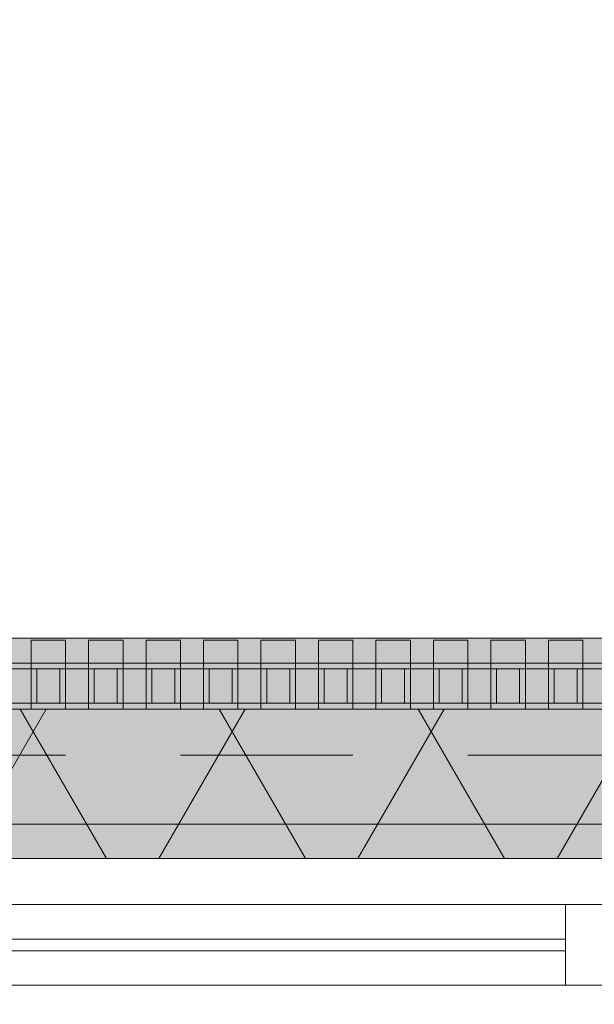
# Model space of a CAD drawing. Header units: metres. Extents: x -167 to 233, y -155 to 122.
# Tile 80 of 176: x 45.801 to 46.301, y 43.713 to 44.569. Entities that reach past the tile are written whole.
import ezdxf

# ---------------------------------------------------------------- set-up
doc = ezdxf.new("R2010")
doc.units = ezdxf.units.M
doc.header["$MEASUREMENT"] = 0
doc.linetypes.add('Strichlinie eng', pattern=[0.23, 0.15, -0.08])
for name, color, linetype in [('09 Schraffuren', 7, 'Continuous'), ('10 Wand außen', 7, 'Continuous'), ('20 Decke', 7, 'Continuous'), ('50 Sanitäreinrichtung', 7, 'Continuous'), ('94 Genehmigungsplanung Bemaßung', 7, 'Continuous')]:
    doc.layers.add(name, color=color, linetype=linetype)
doc.styles.add('ERSTELLTER_STIL_1', font='arial.ttf')
doc.dimstyles.new('ERSTELLTER_STIL__1', dxfattribs={"dimtxt": 0.25, "dimasz": 0.19, "dimexe": 0.18, "dimexo": 0.1, "dimgap": 0, "dimtad": 1, "dimtih": 1, "dimtoh": 1, "dimzin": 0, "dimdsep": 46, "dimtxsty": 'ERSTELLTER_STIL_1', "dimblk": 'ARROWHEAD_6', "dimblk1": 'ARROWHEAD_6', "dimblk2": 'ARROWHEAD_6', "dimcen": 0.09, "dimclrd": 7, "dimclre": 7, "dimclrt": 7, "dimazin": 0, "dimtfac": 1, "dimtdec": 4, "dimtmove": 0, "dimatfit": 3, "dimfxl": 1, "dimtolj": 1, "dimtzin": 0, "dimarcsym": 0})

# ---------------------------------------------------------------- blocks, each defined once
blk = doc.blocks.new('Rechteck Raster Kassetten Fassade - ACB')
at = {"layer": '50 Sanitäreinrichtung', "linetype": 'Continuous', "lineweight": 0, "true_color": 0x9e9e9e}
for points in [[(8.09, 0.17), (8.09, 0.19), (8.06, 0.19), (8.06, 0.17)], [(8.14, 0.17), (8.14, 0.19), (8.11, 0.19), (8.11, 0.17)], [(8.19, 0.17), (8.19, 0.19), (8.16, 0.19), (8.16, 0.17)], [(8.24, 0.17), (8.24, 0.19), (8.21, 0.19), (8.21, 0.17)], [(8.29, 0.17), (8.29, 0.19), (8.26, 0.19), (8.26, 0.17)], [(8.34, 0.17), (8.34, 0.19), (8.31, 0.19), (8.31, 0.17)], [(8.39, 0.17), (8.39, 0.19), (8.36, 0.19), (8.36, 0.17)], [(8.44, 0.17), (8.44, 0.19), (8.41, 0.19), (8.41, 0.17)], [(8.49, 0.17), (8.49, 0.19), (8.46, 0.19), (8.46, 0.17)], [(8.54, 0.17), (8.54, 0.19), (8.51, 0.19), (8.51, 0.17)], [(8.01, 0.13), (8.06, 0.13), (8.06, 0.135), (8.015, 0.135), (8.015, 0.165), (8.06, 0.165), (8.06, 0.17), (8.01, 0.17)], [(8.06, 0.13), (8.11, 0.13), (8.11, 0.135), (8.065, 0.135), (8.065, 0.165), (8.11, 0.165), (8.11, 0.17), (8.06, 0.17)], [(8.085, 0.165), (8.085, 0.135), (8.09, 0.135), (8.09, 0.165)], [(8.11, 0.13), (8.16, 0.13), (8.16, 0.135), (8.115, 0.135), (8.115, 0.165), (8.16, 0.165), (8.16, 0.17), (8.11, 0.17)], [(8.135, 0.165), (8.135, 0.135), (8.14, 0.135), (8.14, 0.165)], [(8.16, 0.13), (8.21, 0.13), (8.21, 0.135), (8.165, 0.135), (8.165, 0.165), (8.21, 0.165), (8.21, 0.17), (8.16, 0.17)], [(8.185, 0.165), (8.185, 0.135), (8.19, 0.135), (8.19, 0.165)], [(8.21, 0.13), (8.26, 0.13), (8.26, 0.135), (8.215, 0.135), (8.215, 0.165), (8.26, 0.165), (8.26, 0.17), (8.21, 0.17)], [(8.235, 0.165), (8.235, 0.135), (8.24, 0.135), (8.24, 0.165)], [(8.26, 0.13), (8.31, 0.13), (8.31, 0.135), (8.265, 0.135), (8.265, 0.165), (8.31, 0.165), (8.31, 0.17), (8.26, 0.17)], [(8.285, 0.165), (8.285, 0.135), (8.29, 0.135), (8.29, 0.165)], [(8.31, 0.13), (8.36, 0.13), (8.36, 0.135), (8.315, 0.135), (8.315, 0.165), (8.36, 0.165), (8.36, 0.17), (8.31, 0.17)], [(8.335, 0.165), (8.335, 0.135), (8.34, 0.135), (8.34, 0.165)], [(8.36, 0.13), (8.41, 0.13), (8.41, 0.135), (8.365, 0.135), (8.365, 0.165), (8.41, 0.165), (8.41, 0.17), (8.36, 0.17)], [(8.385, 0.165), (8.385, 0.135), (8.39, 0.135), (8.39, 0.165)], [(8.41, 0.13), (8.46, 0.13), (8.46, 0.135), (8.415, 0.135), (8.415, 0.165), (8.46, 0.165), (8.46, 0.17), (8.41, 0.17)], [(8.435, 0.165), (8.435, 0.135), (8.44, 0.135), (8.44, 0.165)], [(8.46, 0.13), (8.51, 0.13), (8.51, 0.135), (8.465, 0.135), (8.465, 0.165), (8.51, 0.165), (8.51, 0.17), (8.46, 0.17)], [(8.485, 0.165), (8.485, 0.135), (8.49, 0.135), (8.49, 0.165)], [(8.51, 0.13), (8.56, 0.13), (8.56, 0.135), (8.515, 0.135), (8.515, 0.165), (8.56, 0.165), (8.56, 0.17), (8.51, 0.17)], [(8.535, 0.165), (8.535, 0.135), (8.54, 0.135), (8.54, 0.165)]]:
    blk.add_hatch(color=253, dxfattribs=at).paths.add_polyline_path(points)
at = {"layer": '50 Sanitäreinrichtung', "linetype": 'Continuous', "lineweight": 18}
h = blk.add_hatch(dxfattribs=at)
h.set_pattern_fill('Dämmung__weich_0001', color=8, style=0, pattern_type=2)
h.set_pattern_definition([(60, (0, 0), (-0.1299038, 0.075), []), (120, (0, 0), (0.1299038, 0.075), [])])
h.paths.add_polyline_path([(0, 0), (20.25, 0), (20.38, 0.13), (0, 0.13)])
at = {"layer": '50 Sanitäreinrichtung', "color": 251, "linetype": 'Continuous', "lineweight": 18, "true_color": 0x5f5f5f}
for p, q in [((8.09, 0.19), (8.06, 0.19)), ((8.06, 0.19), (8.06, 0.17)), ((8.09, 0.19), (8.06, 0.19)), ((8.06, 0.19), (8.06, 0.17)), ((8.09, 0.19), (8.09, 0.17)), ((8.09, 0.19), (8.09, 0.17)), ((8.14, 0.19), (8.11, 0.19)), ((8.11, 0.19), (8.11, 0.17)), ((8.14, 0.19), (8.11, 0.19)), ((8.11, 0.19), (8.11, 0.17)), ((8.14, 0.19), (8.14, 0.17)), ((8.14, 0.19), (8.14, 0.17)), ((8.19, 0.19), (8.16, 0.19)), ((8.16, 0.19), (8.16, 0.17)), ((8.19, 0.19), (8.16, 0.19)), ((8.16, 0.19), (8.16, 0.17)), ((8.19, 0.19), (8.19, 0.17)), ((8.19, 0.19), (8.19, 0.17)), ((8.24, 0.19), (8.21, 0.19)), ((8.21, 0.19), (8.21, 0.17)), ((8.24, 0.19), (8.21, 0.19)), ((8.21, 0.19), (8.21, 0.17)), ((8.24, 0.19), (8.24, 0.17)), ((8.24, 0.19), (8.24, 0.17)), ((8.29, 0.19), (8.26, 0.19)), ((8.26, 0.19), (8.26, 0.17)), ((8.29, 0.19), (8.26, 0.19)), ((8.26, 0.19), (8.26, 0.17)), ((8.29, 0.19), (8.29, 0.17)), ((8.29, 0.19), (8.29, 0.17)), ((8.34, 0.19), (8.31, 0.19)), ((8.31, 0.19), (8.31, 0.17)), ((8.34, 0.19), (8.31, 0.19)), ((8.31, 0.19), (8.31, 0.17)), ((8.34, 0.19), (8.34, 0.17)), ((8.34, 0.19), (8.34, 0.17)), ((8.39, 0.19), (8.36, 0.19)), ((8.36, 0.19), (8.36, 0.17)), ((8.39, 0.19), (8.36, 0.19)), ((8.36, 0.19), (8.36, 0.17)), ((8.39, 0.19), (8.39, 0.17)), ((8.39, 0.19), (8.39, 0.17)), ((8.44, 0.19), (8.41, 0.19)), ((8.41, 0.19), (8.41, 0.17)), ((8.44, 0.19), (8.41, 0.19)), ((8.41, 0.19), (8.41, 0.17)), ((8.44, 0.19), (8.44, 0.17)), ((8.44, 0.19), (8.44, 0.17)), ((8.49, 0.19), (8.46, 0.19)), ((8.46, 0.19), (8.46, 0.17)), ((8.49, 0.19), (8.46, 0.19)), ((8.46, 0.19), (8.46, 0.17)), ((8.49, 0.19), (8.49, 0.17)), ((8.49, 0.19), (8.49, 0.17)), ((8.54, 0.19), (8.51, 0.19)), ((8.51, 0.19), (8.51, 0.17)), ((8.54, 0.19), (8.51, 0.19)), ((8.51, 0.19), (8.51, 0.17)), ((8.54, 0.19), (8.54, 0.17)), ((8.54, 0.19), (8.54, 0.17)), ((8.09, 0.17), (8.01, 0.17)), ((8.09, 0.17), (8.01, 0.17)), ((8.06, 0.165), (8.04, 0.165)), ((8.06, 0.165), (8.04, 0.165)), ((8.14, 0.17), (8.06, 0.17)), ((8.06, 0.17), (8.06, 0.165)), ((8.14, 0.17), (8.06, 0.17)), ((8.06, 0.17), (8.06, 0.165)), ((8.09, 0.17), (8.06, 0.17)), ((8.09, 0.17), (8.06, 0.17)), ((8.065, 0.165), (8.06, 0.165)), ((8.06, 0.165), (8.06, 0.135)), ((8.065, 0.165), (8.06, 0.165)), ((8.06, 0.165), (8.06, 0.135)), ((8.085, 0.165), (8.065, 0.165)), ((8.065, 0.165), (8.065, 0.135)), ((8.085, 0.165), (8.065, 0.165)), ((8.085, 0.165), (8.065, 0.165)), ((8.065, 0.165), (8.065, 0.135)), ((8.085, 0.165), (8.065, 0.165)), ((8.085, 0.165), (8.085, 0.135)), ((8.09, 0.165), (8.085, 0.165)), ((8.085, 0.165), (8.085, 0.135)), ((8.09, 0.165), (8.085, 0.165)), ((8.09, 0.17), (8.09, 0.165)), ((8.09, 0.17), (8.09, 0.165)), ((8.09, 0.165), (8.09, 0.135)), ((8.11, 0.165), (8.09, 0.165)), ((8.09, 0.165), (8.09, 0.135)), ((8.11, 0.165), (8.09, 0.165)), ((8.19, 0.17), (8.11, 0.17)), ((8.11, 0.17), (8.11, 0.165)), ((8.19, 0.17), (8.11, 0.17)), ((8.11, 0.17), (8.11, 0.165)), ((8.14, 0.17), (8.11, 0.17)), ((8.14, 0.17), (8.11, 0.17)), ((8.115, 0.165), (8.11, 0.165)), ((8.11, 0.165), (8.11, 0.135)), ((8.115, 0.165), (8.11, 0.165)), ((8.11, 0.165), (8.11, 0.135)), ((8.135, 0.165), (8.115, 0.165)), ((8.115, 0.165), (8.115, 0.135)), ((8.135, 0.165), (8.115, 0.165)), ((8.135, 0.165), (8.115, 0.165)), ((8.115, 0.165), (8.115, 0.135)), ((8.135, 0.165), (8.115, 0.165)), ((8.135, 0.165), (8.135, 0.135)), ((8.14, 0.165), (8.135, 0.165)), ((8.135, 0.165), (8.135, 0.135)), ((8.14, 0.165), (8.135, 0.165)), ((8.14, 0.17), (8.14, 0.165)), ((8.14, 0.17), (8.14, 0.165)), ((8.14, 0.165), (8.14, 0.135)), ((8.16, 0.165), (8.14, 0.165)), ((8.14, 0.165), (8.14, 0.135)), ((8.16, 0.165), (8.14, 0.165)), ((8.24, 0.17), (8.16, 0.17)), ((8.16, 0.17), (8.16, 0.165)), ((8.24, 0.17), (8.16, 0.17)), ((8.16, 0.17), (8.16, 0.165)), ((8.19, 0.17), (8.16, 0.17)), ((8.19, 0.17), (8.16, 0.17)), ((8.165, 0.165), (8.16, 0.165)), ((8.16, 0.165), (8.16, 0.135)), ((8.165, 0.165), (8.16, 0.165)), ((8.16, 0.165), (8.16, 0.135)), ((8.185, 0.165), (8.165, 0.165)), ((8.165, 0.165), (8.165, 0.135)), ((8.185, 0.165), (8.165, 0.165)), ((8.185, 0.165), (8.165, 0.165)), ((8.165, 0.165), (8.165, 0.135)), ((8.185, 0.165), (8.165, 0.165)), ((8.185, 0.165), (8.185, 0.135)), ((8.19, 0.165), (8.185, 0.165)), ((8.185, 0.165), (8.185, 0.135)), ((8.19, 0.165), (8.185, 0.165)), ((8.19, 0.17), (8.19, 0.165)), ((8.19, 0.17), (8.19, 0.165)), ((8.19, 0.165), (8.19, 0.135)), ((8.21, 0.165), (8.19, 0.165)), ((8.19, 0.165), (8.19, 0.135)), ((8.21, 0.165), (8.19, 0.165)), ((8.29, 0.17), (8.21, 0.17)), ((8.21, 0.17), (8.21, 0.165)), ((8.29, 0.17), (8.21, 0.17)), ((8.21, 0.17), (8.21, 0.165)), ((8.24, 0.17), (8.21, 0.17)), ((8.24, 0.17), (8.21, 0.17)), ((8.215, 0.165), (8.21, 0.165)), ((8.21, 0.165), (8.21, 0.135)), ((8.215, 0.165), (8.21, 0.165)), ((8.21, 0.165), (8.21, 0.135)), ((8.235, 0.165), (8.215, 0.165)), ((8.215, 0.165), (8.215, 0.135)), ((8.235, 0.165), (8.215, 0.165)), ((8.235, 0.165), (8.215, 0.165)), ((8.215, 0.165), (8.215, 0.135)), ((8.235, 0.165), (8.215, 0.165)), ((8.235, 0.165), (8.235, 0.135)), ((8.24, 0.165), (8.235, 0.165)), ((8.235, 0.165), (8.235, 0.135)), ((8.24, 0.165), (8.235, 0.165)), ((8.24, 0.17), (8.24, 0.165)), ((8.24, 0.17), (8.24, 0.165)), ((8.24, 0.165), (8.24, 0.135)), ((8.26, 0.165), (8.24, 0.165)), ((8.24, 0.165), (8.24, 0.135)), ((8.26, 0.165), (8.24, 0.165)), ((8.34, 0.17), (8.26, 0.17)), ((8.26, 0.17), (8.26, 0.165)), ((8.34, 0.17), (8.26, 0.17)), ((8.26, 0.17), (8.26, 0.165)), ((8.29, 0.17), (8.26, 0.17)), ((8.29, 0.17), (8.26, 0.17)), ((8.265, 0.165), (8.26, 0.165)), ((8.26, 0.165), (8.26, 0.135)), ((8.265, 0.165), (8.26, 0.165)), ((8.26, 0.165), (8.26, 0.135)), ((8.285, 0.165), (8.265, 0.165)), ((8.265, 0.165), (8.265, 0.135)), ((8.285, 0.165), (8.265, 0.165)), ((8.285, 0.165), (8.265, 0.165)), ((8.265, 0.165), (8.265, 0.135)), ((8.285, 0.165), (8.265, 0.165)), ((8.285, 0.165), (8.285, 0.135)), ((8.29, 0.165), (8.285, 0.165)), ((8.285, 0.165), (8.285, 0.135)), ((8.29, 0.165), (8.285, 0.165)), ((8.29, 0.17), (8.29, 0.165)), ((8.29, 0.17), (8.29, 0.165)), ((8.29, 0.165), (8.29, 0.135)), ((8.31, 0.165), (8.29, 0.165)), ((8.29, 0.165), (8.29, 0.135)), ((8.31, 0.165), (8.29, 0.165)), ((8.39, 0.17), (8.31, 0.17)), ((8.31, 0.17), (8.31, 0.165)), ((8.39, 0.17), (8.31, 0.17)), ((8.31, 0.17), (8.31, 0.165)), ((8.34, 0.17), (8.31, 0.17)), ((8.34, 0.17), (8.31, 0.17)), ((8.315, 0.165), (8.31, 0.165)), ((8.31, 0.165), (8.31, 0.135)), ((8.315, 0.165), (8.31, 0.165)), ((8.31, 0.165), (8.31, 0.135)), ((8.335, 0.165), (8.315, 0.165)), ((8.315, 0.165), (8.315, 0.135)), ((8.335, 0.165), (8.315, 0.165)), ((8.335, 0.165), (8.315, 0.165)), ((8.315, 0.165), (8.315, 0.135)), ((8.335, 0.165), (8.315, 0.165)), ((8.335, 0.165), (8.335, 0.135)), ((8.34, 0.165), (8.335, 0.165)), ((8.335, 0.165), (8.335, 0.135)), ((8.34, 0.165), (8.335, 0.165)), ((8.34, 0.17), (8.34, 0.165)), ((8.34, 0.17), (8.34, 0.165)), ((8.34, 0.165), (8.34, 0.135)), ((8.36, 0.165), (8.34, 0.165)), ((8.34, 0.165), (8.34, 0.135)), ((8.36, 0.165), (8.34, 0.165)), ((8.44, 0.17), (8.36, 0.17)), ((8.36, 0.17), (8.36, 0.165)), ((8.44, 0.17), (8.36, 0.17)), ((8.36, 0.17), (8.36, 0.165)), ((8.39, 0.17), (8.36, 0.17)), ((8.39, 0.17), (8.36, 0.17)), ((8.365, 0.165), (8.36, 0.165)), ((8.36, 0.165), (8.36, 0.135)), ((8.365, 0.165), (8.36, 0.165)), ((8.36, 0.165), (8.36, 0.135)), ((8.385, 0.165), (8.365, 0.165)), ((8.365, 0.165), (8.365, 0.135)), ((8.385, 0.165), (8.365, 0.165)), ((8.385, 0.165), (8.365, 0.165)), ((8.365, 0.165), (8.365, 0.135)), ((8.385, 0.165), (8.365, 0.165)), ((8.385, 0.165), (8.385, 0.135)), ((8.39, 0.165), (8.385, 0.165)), ((8.385, 0.165), (8.385, 0.135)), ((8.39, 0.165), (8.385, 0.165)), ((8.39, 0.17), (8.39, 0.165)), ((8.39, 0.17), (8.39, 0.165)), ((8.39, 0.165), (8.39, 0.135)), ((8.41, 0.165), (8.39, 0.165)), ((8.39, 0.165), (8.39, 0.135)), ((8.41, 0.165), (8.39, 0.165)), ((8.49, 0.17), (8.41, 0.17)), ((8.41, 0.17), (8.41, 0.165)), ((8.49, 0.17), (8.41, 0.17)), ((8.41, 0.17), (8.41, 0.165)), ((8.44, 0.17), (8.41, 0.17)), ((8.44, 0.17), (8.41, 0.17)), ((8.415, 0.165), (8.41, 0.165)), ((8.41, 0.165), (8.41, 0.135)), ((8.415, 0.165), (8.41, 0.165)), ((8.41, 0.165), (8.41, 0.135)), ((8.435, 0.165), (8.415, 0.165)), ((8.415, 0.165), (8.415, 0.135)), ((8.435, 0.165), (8.415, 0.165)), ((8.435, 0.165), (8.415, 0.165)), ((8.415, 0.165), (8.415, 0.135)), ((8.435, 0.165), (8.415, 0.165)), ((8.435, 0.165), (8.435, 0.135)), ((8.44, 0.165), (8.435, 0.165)), ((8.435, 0.165), (8.435, 0.135)), ((8.44, 0.165), (8.435, 0.165)), ((8.44, 0.17), (8.44, 0.165)), ((8.44, 0.17), (8.44, 0.165)), ((8.44, 0.165), (8.44, 0.135)), ((8.46, 0.165), (8.44, 0.165)), ((8.44, 0.165), (8.44, 0.135)), ((8.46, 0.165), (8.44, 0.165)), ((8.54, 0.17), (8.46, 0.17)), ((8.46, 0.17), (8.46, 0.165)), ((8.54, 0.17), (8.46, 0.17)), ((8.46, 0.17), (8.46, 0.165)), ((8.49, 0.17), (8.46, 0.17)), ((8.49, 0.17), (8.46, 0.17)), ((8.465, 0.165), (8.46, 0.165)), ((8.46, 0.165), (8.46, 0.135)), ((8.465, 0.165), (8.46, 0.165)), ((8.46, 0.165), (8.46, 0.135)), ((8.485, 0.165), (8.465, 0.165)), ((8.465, 0.165), (8.465, 0.135)), ((8.485, 0.165), (8.465, 0.165)), ((8.485, 0.165), (8.465, 0.165)), ((8.465, 0.165), (8.465, 0.135)), ((8.485, 0.165), (8.465, 0.165)), ((8.485, 0.165), (8.485, 0.135)), ((8.49, 0.165), (8.485, 0.165)), ((8.485, 0.165), (8.485, 0.135)), ((8.49, 0.165), (8.485, 0.165)), ((8.49, 0.17), (8.49, 0.165)), ((8.49, 0.17), (8.49, 0.165)), ((8.49, 0.165), (8.49, 0.135)), ((8.51, 0.165), (8.49, 0.165)), ((8.49, 0.165), (8.49, 0.135)), ((8.51, 0.165), (8.49, 0.165)), ((8.59, 0.17), (8.51, 0.17)), ((8.51, 0.17), (8.51, 0.165)), ((8.59, 0.17), (8.51, 0.17)), ((8.51, 0.17), (8.51, 0.165)), ((8.54, 0.17), (8.51, 0.17)), ((8.54, 0.17), (8.51, 0.17)), ((8.515, 0.165), (8.51, 0.165)), ((8.51, 0.165), (8.51, 0.135)), ((8.515, 0.165), (8.51, 0.165)), ((8.51, 0.165), (8.51, 0.135)), ((8.535, 0.165), (8.515, 0.165)), ((8.515, 0.165), (8.515, 0.135)), ((8.535, 0.165), (8.515, 0.165)), ((8.535, 0.165), (8.515, 0.165)), ((8.515, 0.165), (8.515, 0.135)), ((8.535, 0.165), (8.515, 0.165)), ((8.535, 0.165), (8.535, 0.135)), ((8.54, 0.165), (8.535, 0.165)), ((8.535, 0.165), (8.535, 0.135)), ((8.54, 0.165), (8.535, 0.165)), ((8.54, 0.17), (8.54, 0.165)), ((8.54, 0.17), (8.54, 0.165)), ((8.54, 0.165), (8.54, 0.135)), ((8.56, 0.165), (8.54, 0.165)), ((8.54, 0.165), (8.54, 0.135)), ((8.56, 0.165), (8.54, 0.165)), ((20.38, 0.13), (0, 0.13)), ((8.09, 0.13), (8.01, 0.13)), ((8.09, 0.13), (8.01, 0.13)), ((8.06, 0.135), (8.04, 0.135)), ((8.06, 0.135), (8.04, 0.135)), ((8.065, 0.135), (8.06, 0.135)), ((8.06, 0.135), (8.06, 0.13)), ((8.065, 0.135), (8.06, 0.135)), ((8.06, 0.135), (8.06, 0.13)), ((8.14, 0.13), (8.06, 0.13)), ((8.14, 0.13), (8.06, 0.13)), ((8.085, 0.135), (8.065, 0.135)), ((8.085, 0.135), (8.065, 0.135)), ((8.085, 0.135), (8.065, 0.135)), ((8.085, 0.135), (8.065, 0.135)), ((8.09, 0.135), (8.085, 0.135)), ((8.09, 0.135), (8.085, 0.135)), ((8.09, 0.135), (8.09, 0.13)), ((8.11, 0.135), (8.09, 0.135)), ((8.09, 0.135), (8.09, 0.13)), ((8.11, 0.135), (8.09, 0.135)), ((8.115, 0.135), (8.11, 0.135)), ((8.11, 0.135), (8.11, 0.13)), ((8.115, 0.135), (8.11, 0.135)), ((8.11, 0.135), (8.11, 0.13)), ((8.19, 0.13), (8.11, 0.13)), ((8.19, 0.13), (8.11, 0.13)), ((8.135, 0.135), (8.115, 0.135)), ((8.135, 0.135), (8.115, 0.135)), ((8.135, 0.135), (8.115, 0.135)), ((8.135, 0.135), (8.115, 0.135)), ((8.14, 0.135), (8.135, 0.135)), ((8.14, 0.135), (8.135, 0.135)), ((8.14, 0.135), (8.14, 0.13)), ((8.16, 0.135), (8.14, 0.135)), ((8.14, 0.135), (8.14, 0.13)), ((8.16, 0.135), (8.14, 0.135)), ((8.165, 0.135), (8.16, 0.135)), ((8.16, 0.135), (8.16, 0.13)), ((8.165, 0.135), (8.16, 0.135)), ((8.16, 0.135), (8.16, 0.13)), ((8.24, 0.13), (8.16, 0.13)), ((8.24, 0.13), (8.16, 0.13)), ((8.185, 0.135), (8.165, 0.135)), ((8.185, 0.135), (8.165, 0.135)), ((8.185, 0.135), (8.165, 0.135)), ((8.185, 0.135), (8.165, 0.135)), ((8.19, 0.135), (8.185, 0.135)), ((8.19, 0.135), (8.185, 0.135)), ((8.19, 0.135), (8.19, 0.13)), ((8.21, 0.135), (8.19, 0.135)), ((8.19, 0.135), (8.19, 0.13)), ((8.21, 0.135), (8.19, 0.135)), ((8.215, 0.135), (8.21, 0.135)), ((8.21, 0.135), (8.21, 0.13)), ((8.215, 0.135), (8.21, 0.135)), ((8.21, 0.135), (8.21, 0.13)), ((8.29, 0.13), (8.21, 0.13)), ((8.29, 0.13), (8.21, 0.13)), ((8.235, 0.135), (8.215, 0.135)), ((8.235, 0.135), (8.215, 0.135)), ((8.235, 0.135), (8.215, 0.135)), ((8.235, 0.135), (8.215, 0.135)), ((8.24, 0.135), (8.235, 0.135)), ((8.24, 0.135), (8.235, 0.135)), ((8.24, 0.135), (8.24, 0.13)), ((8.26, 0.135), (8.24, 0.135)), ((8.24, 0.135), (8.24, 0.13)), ((8.26, 0.135), (8.24, 0.135)), ((8.265, 0.135), (8.26, 0.135)), ((8.26, 0.135), (8.26, 0.13)), ((8.265, 0.135), (8.26, 0.135)), ((8.26, 0.135), (8.26, 0.13)), ((8.34, 0.13), (8.26, 0.13)), ((8.34, 0.13), (8.26, 0.13)), ((8.285, 0.135), (8.265, 0.135)), ((8.285, 0.135), (8.265, 0.135)), ((8.285, 0.135), (8.265, 0.135)), ((8.285, 0.135), (8.265, 0.135)), ((8.29, 0.135), (8.285, 0.135)), ((8.29, 0.135), (8.285, 0.135)), ((8.29, 0.135), (8.29, 0.13)), ((8.31, 0.135), (8.29, 0.135)), ((8.29, 0.135), (8.29, 0.13)), ((8.31, 0.135), (8.29, 0.135)), ((8.315, 0.135), (8.31, 0.135)), ((8.31, 0.135), (8.31, 0.13)), ((8.315, 0.135), (8.31, 0.135)), ((8.31, 0.135), (8.31, 0.13)), ((8.39, 0.13), (8.31, 0.13)), ((8.39, 0.13), (8.31, 0.13)), ((8.335, 0.135), (8.315, 0.135)), ((8.335, 0.135), (8.315, 0.135)), ((8.335, 0.135), (8.315, 0.135)), ((8.335, 0.135), (8.315, 0.135)), ((8.34, 0.135), (8.335, 0.135)), ((8.34, 0.135), (8.335, 0.135)), ((8.34, 0.135), (8.34, 0.13)), ((8.36, 0.135), (8.34, 0.135)), ((8.34, 0.135), (8.34, 0.13)), ((8.36, 0.135), (8.34, 0.135)), ((8.365, 0.135), (8.36, 0.135)), ((8.36, 0.135), (8.36, 0.13)), ((8.365, 0.135), (8.36, 0.135)), ((8.36, 0.135), (8.36, 0.13)), ((8.44, 0.13), (8.36, 0.13)), ((8.44, 0.13), (8.36, 0.13)), ((8.385, 0.135), (8.365, 0.135)), ((8.385, 0.135), (8.365, 0.135)), ((8.385, 0.135), (8.365, 0.135)), ((8.385, 0.135), (8.365, 0.135)), ((8.39, 0.135), (8.385, 0.135)), ((8.39, 0.135), (8.385, 0.135)), ((8.39, 0.135), (8.39, 0.13)), ((8.41, 0.135), (8.39, 0.135)), ((8.39, 0.135), (8.39, 0.13)), ((8.41, 0.135), (8.39, 0.135)), ((8.415, 0.135), (8.41, 0.135)), ((8.41, 0.135), (8.41, 0.13)), ((8.415, 0.135), (8.41, 0.135)), ((8.41, 0.135), (8.41, 0.13)), ((8.49, 0.13), (8.41, 0.13)), ((8.49, 0.13), (8.41, 0.13)), ((8.435, 0.135), (8.415, 0.135)), ((8.435, 0.135), (8.415, 0.135)), ((8.435, 0.135), (8.415, 0.135)), ((8.435, 0.135), (8.415, 0.135)), ((8.44, 0.135), (8.435, 0.135)), ((8.44, 0.135), (8.435, 0.135)), ((8.44, 0.135), (8.44, 0.13)), ((8.46, 0.135), (8.44, 0.135)), ((8.44, 0.135), (8.44, 0.13)), ((8.46, 0.135), (8.44, 0.135)), ((8.465, 0.135), (8.46, 0.135)), ((8.46, 0.135), (8.46, 0.13)), ((8.465, 0.135), (8.46, 0.135)), ((8.46, 0.135), (8.46, 0.13)), ((8.54, 0.13), (8.46, 0.13)), ((8.54, 0.13), (8.46, 0.13)), ((8.485, 0.135), (8.465, 0.135)), ((8.485, 0.135), (8.465, 0.135)), ((8.485, 0.135), (8.465, 0.135)), ((8.485, 0.135), (8.465, 0.135)), ((8.49, 0.135), (8.485, 0.135)), ((8.49, 0.135), (8.485, 0.135)), ((8.49, 0.135), (8.49, 0.13)), ((8.51, 0.135), (8.49, 0.135)), ((8.49, 0.135), (8.49, 0.13)), ((8.51, 0.135), (8.49, 0.135)), ((8.515, 0.135), (8.51, 0.135)), ((8.51, 0.135), (8.51, 0.13)), ((8.515, 0.135), (8.51, 0.135)), ((8.51, 0.135), (8.51, 0.13)), ((8.59, 0.13), (8.51, 0.13)), ((8.59, 0.13), (8.51, 0.13)), ((8.535, 0.135), (8.515, 0.135)), ((8.535, 0.135), (8.515, 0.135)), ((8.535, 0.135), (8.515, 0.135)), ((8.535, 0.135), (8.515, 0.135)), ((8.54, 0.135), (8.535, 0.135)), ((8.54, 0.135), (8.535, 0.135)), ((8.54, 0.135), (8.54, 0.13)), ((8.56, 0.135), (8.54, 0.135)), ((8.54, 0.135), (8.54, 0.13)), ((8.56, 0.135), (8.54, 0.135)), ((0, 0), (20.25, 0))]:
    blk.add_line(p, q, dxfattribs=at)
at = {"layer": '50 Sanitäreinrichtung', "color": 251, "linetype": 'Strichlinie eng', "lineweight": 18, "true_color": 0x5f5f5f}
blk.add_line((20.34, 0.09), (0, 0.09), dxfattribs=at)
blk = doc.blocks.new('4-Flügelfenster 27_2')
at = {"layer": '10 Wand außen', "color": 7, "linetype": 'Continuous', "lineweight": 18}
for p, q in [((-1.105, 0.04), (-1.025, 0.04)), ((-1.025, 0.04), (-0.07, 0.04)), ((-1.025, 0.04), (-1.025, -0.03)), ((-1.025, 0.01), (-0.07, 0.01)), ((-0.07, 0), (-1.025, 0)), ((-1.025, -0.03), (-1.085, -0.03)), ((-0.07, -0.03), (-1.025, -0.03)), ((2.17, -0.07), (-2.17, -0.07))]:
    blk.add_line(p, q, dxfattribs=at)
at = {"layer": '10 Wand außen', "color": 7, "linetype": 'Strichlinie eng', "lineweight": 13}
blk.add_line((-2.25, -0.07), (2.25, -0.07), dxfattribs=at)
at = {"layer": '10 Wand außen', "color": 7, "linetype": 'Continuous', "lineweight": 13}
blk.add_line((-2.25, -0.1), (2.25, -0.1), dxfattribs=at)
blk = doc.blocks.new('*D233', base_point=(27236.13209, 33357.27905))
at = {"layer": '94 Genehmigungsplanung Bemaßung', "color": 7, "linetype": 'Continuous', "lineweight": 13}
for p, q in [((17.34109, 46.96218), (17.34109, 47.33718)), ((58.16249, 46.96218), (58.16249, 47.33718)), ((17.44109, 47.24968), (17.24109, 47.04968)), ((58.06249, 47.04968), (58.26249, 47.24968)), ((17.19109, 47.14968), (17.34109, 47.14968)), ((17.34109, 47.14968), (58.16249, 47.14968)), ((58.16249, 47.14968), (58.31249, 47.14968))]:
    blk.add_line(p, q, dxfattribs=at)
at = {"layer": '94 Genehmigungsplanung Bemaßung', "color": 7, "lineweight": 13, "insert": (37.3228, 47.19968), "char_height": 0.25, "attachment_point": 7, "style": 'ERSTELLTER_STIL_1'}
blk.add_mtext('\\A1;{\\pql;\\fArial|b0|i0|c0|p0;\\W1.000000;40,82}', dxfattribs=at)
blk = doc.blocks.new('ARROWHEAD_6')
at = {"color": 0, "linetype": 'Continuous', "lineweight": 0}
for p, q in [((-0.5, -0.5), (0.5, 0.5)), ((0, 0), (-1, 0))]:
    blk.add_line(p, q, dxfattribs=at)
blk = doc.blocks.new('*D257', base_point=(27236.13209, 33357.27905))
at = {"layer": '94 Genehmigungsplanung Bemaßung', "color": 7, "linetype": 'Continuous', "lineweight": 13}
for p, q in [((17.50109, 45.65596), (17.50109, 46.03096)), ((58.00249, 45.65596), (58.00249, 46.03096)), ((17.60109, 45.94346), (17.40109, 45.74346)), ((57.90249, 45.74346), (58.10249, 45.94346)), ((17.50109, 45.84346), (58.00249, 45.84346))]:
    blk.add_line(p, q, dxfattribs=at)
at = {"layer": '94 Genehmigungsplanung Bemaßung', "color": 7, "lineweight": 13, "char_height": 0.25, "attachment_point": 7, "style": 'ERSTELLTER_STIL_1'}
for s, insert in [('\\A1;{\\pql;\\fArial|b0|i0|c0|p0;\\W1.000000;40,50}', (37.13212, 45.89346)), ('\\A1;{\\pql;\\fArial|b0|i0|c0|p0;\\W1.000000;16}', (57.52113, 45.89346))]:
    blk.add_mtext(s, dxfattribs=dict(at, insert=insert))

msp = doc.modelspace()

# ---------------------------------------------------------------- hatches: boundary and pattern name
at = {"layer": '09 Schraffuren', "linetype": 'Continuous', "lineweight": 18}
msp.add_hatch(color=255, dxfattribs=at).paths.add_polyline_path([(43.00109, 43.83968), (47.50109, 43.83968), (47.50109, 44.03138), (43.00109, 44.03138)])

# ---------------------------------------------------------------- linework, layer by layer
at = {"layer": '09 Schraffuren', "color": 7, "linetype": 'Continuous', "lineweight": 13, "flags": 128}
msp.add_lwpolyline([(43.00109, 43.83968), (47.50109, 43.83968), (47.50109, 44.03138), (43.00109, 44.03138)], close=True, dxfattribs=at)
at = {"layer": '20 Decke', "color": 7, "linetype": 'Continuous', "lineweight": 13, "flags": 128}
msp.add_lwpolyline([(38.10109, 43.83968), (38.10109, 28.33968), (38.24109, 28.33968), (42.50109, 28.33968), (42.50109, 28.83968), (43.00109, 28.83968), (43.00109, 28.33968), (47.50109, 28.33968), (47.50109, 28.83968), (48.00109, 28.83968), (48.00109, 28.47218), (52.50249, 28.47218), (52.50249, 28.83968), (53.00249, 28.83968), (53.00249, 28.33968), (57.50249, 28.33968), (57.50249, 28.83968), (58.00249, 28.83968), (58.00249, 43.83968), (47.50109, 43.83968), (43.00109, 43.83968), (43.00109, 43.33968), (42.50109, 43.33968), (42.50109, 43.83968)], close=True, dxfattribs=at)

# ---------------------------------------------------------------- block references
at = {"layer": '10 Wand außen', "color": 7, "linetype": 'Continuous', "lineweight": 18, "rotation": 179.9999993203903}
msp.add_blockref('4-Flügelfenster 27_2', (45.25109, 43.76968), dxfattribs=at)
at = {"layer": '50 Sanitäreinrichtung', "color": 251, "linetype": 'Continuous', "lineweight": 18, "true_color": 0x5f5f5f}
msp.add_blockref('Rechteck Raster Kassetten Fassade - ACB', (37.75109, 43.83968), dxfattribs=at)

# ---------------------------------------------------------------- dimensions: what is measured, and where the dimension line sits
at = {"layer": '94 Genehmigungsplanung Bemaßung', "color": 7, "linetype": 'Continuous', "lineweight": 13}
for base, p1, p2, picture, middle in [((58.16249, 47.14968), (17.34109, 43.99968), (58.16249, 43.99968), '*D233', (37.74157, 47.32468)), ((58.00249, 45.84346), (17.50109, 43.83968), (58.00249, 43.83968), '*D257', (37.55089, 46.01846))]:
    dim = msp.add_linear_dim(base=base, p1=p1, p2=p2, dimstyle='ERSTELLTER_STIL__1', dxfattribs=at)
    dim.commit()
    dim.dimension.update_dxf_attribs({"geometry": picture, "text_midpoint": middle, "dimtype": 160})

doc.saveas('drawing.dxf')
